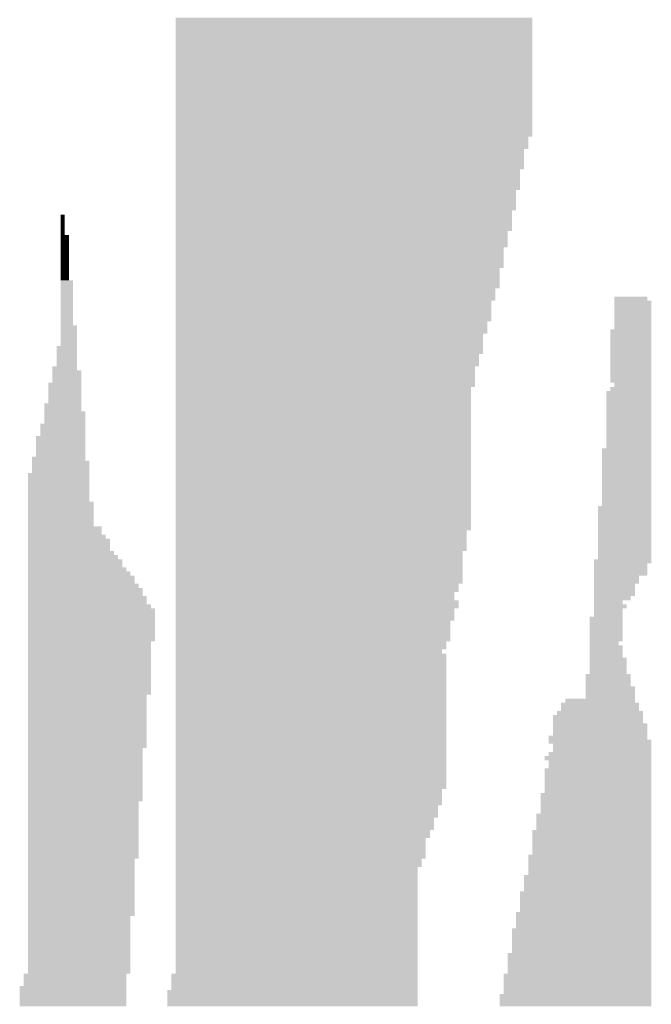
# Model space of a CAD drawing. Extents: x 0 to 579, y 0 to 878.
# Tile 8 of 34: x 107 to 149, y 374 to 439. Entities that reach past the tile are written whole.
import ezdxf

# ---------------------------------------------------------------- set-up
doc = ezdxf.new("R2010")
doc.units = 0
doc.header["$MEASUREMENT"] = 0

msp = doc.modelspace()

# ---------------------------------------------------------------- linework, layer by layer
at = {"color": 7, "linetype": 'Continuous', "lineweight": 0}
for points in [[(117.49, 438.761), (140.934, 438.761), (117.49, 439.03), (140.934, 439.03)], [(117.49, 438.492), (140.934, 438.492), (117.49, 438.761), (140.934, 438.761)], [(117.49, 438.222), (140.934, 438.222), (117.49, 438.492), (140.934, 438.492)], [(117.49, 437.953), (140.934, 437.953), (117.49, 438.222), (140.934, 438.222)], [(117.49, 437.683), (140.934, 437.683), (117.49, 437.953), (140.934, 437.953)], [(117.49, 437.414), (140.934, 437.414), (117.49, 437.683), (140.934, 437.683)], [(117.49, 437.145), (140.934, 437.145), (117.49, 437.414), (140.934, 437.414)], [(117.49, 436.875), (140.934, 436.875), (117.49, 437.145), (140.934, 437.145)], [(117.49, 436.606), (140.934, 436.606), (117.49, 436.875), (140.934, 436.875)], [(117.49, 436.337), (140.934, 436.337), (117.49, 436.606), (140.934, 436.606)], [(117.49, 436.067), (140.934, 436.067), (117.49, 436.337), (140.934, 436.337)], [(117.49, 435.798), (140.934, 435.798), (117.49, 436.067), (140.934, 436.067)], [(117.49, 435.529), (140.934, 435.529), (117.49, 435.798), (140.934, 435.798)], [(117.49, 435.259), (140.934, 435.259), (117.49, 435.529), (140.934, 435.529)], [(117.49, 434.99), (140.934, 434.99), (117.49, 435.259), (140.934, 435.259)], [(117.49, 434.721), (140.934, 434.721), (117.49, 434.99), (140.934, 434.99)], [(117.49, 434.451), (140.934, 434.451), (117.49, 434.721), (140.934, 434.721)], [(117.49, 434.182), (140.934, 434.182), (117.49, 434.451), (140.934, 434.451)], [(117.49, 433.913), (140.934, 433.913), (117.49, 434.182), (140.934, 434.182)], [(117.49, 433.643), (140.934, 433.643), (117.49, 433.913), (140.934, 433.913)], [(117.49, 433.374), (140.934, 433.374), (117.49, 433.643), (140.934, 433.643)], [(117.49, 433.105), (140.934, 433.105), (117.49, 433.374), (140.934, 433.374)], [(117.49, 432.835), (140.934, 432.835), (117.49, 433.105), (140.934, 433.105)], [(117.49, 432.566), (140.934, 432.566), (117.49, 432.835), (140.934, 432.835)], [(117.49, 432.297), (140.934, 432.297), (117.49, 432.566), (140.934, 432.566)], [(117.49, 432.027), (140.934, 432.027), (117.49, 432.297), (140.934, 432.297)], [(117.49, 431.758), (140.934, 431.758), (117.49, 432.027), (140.934, 432.027)], [(117.49, 431.489), (140.934, 431.489), (117.49, 431.758), (140.934, 431.758)], [(117.49, 431.219), (140.934, 431.219), (117.49, 431.489), (140.934, 431.489)], [(117.49, 430.95), (140.665, 430.95), (117.49, 431.219), (140.665, 431.219)], [(117.49, 430.681), (140.665, 430.681), (117.49, 430.95), (140.665, 430.95)], [(117.49, 430.411), (140.665, 430.411), (117.49, 430.681), (140.665, 430.681)], [(117.49, 430.142), (140.395, 430.142), (117.49, 430.411), (140.395, 430.411)], [(117.49, 429.873), (140.395, 429.873), (117.49, 430.142), (140.395, 430.142)], [(117.49, 429.603), (140.395, 429.603), (117.49, 429.873), (140.395, 429.873)], [(117.49, 429.334), (140.395, 429.334), (117.49, 429.603), (140.395, 429.603)], [(117.49, 429.064), (140.395, 429.064), (117.49, 429.334), (140.395, 429.334)], [(117.49, 428.795), (140.126, 428.795), (117.49, 429.064), (140.126, 429.064)], [(117.49, 428.526), (140.126, 428.526), (117.49, 428.795), (140.126, 428.795)], [(117.49, 428.256), (140.126, 428.256), (117.49, 428.526), (140.126, 428.526)], [(117.49, 427.987), (140.126, 427.987), (117.49, 428.256), (140.126, 428.256)], [(117.49, 427.718), (140.126, 427.718), (117.49, 427.987), (140.126, 427.987)], [(117.49, 427.448), (139.856, 427.448), (117.49, 427.718), (139.856, 427.718)], [(117.49, 427.179), (139.856, 427.179), (117.49, 427.448), (139.856, 427.448)], [(117.49, 426.91), (139.856, 426.91), (117.49, 427.179), (139.856, 427.179)], [(117.49, 426.64), (139.856, 426.64), (117.49, 426.91), (139.856, 426.91)], [(117.49, 426.371), (139.856, 426.371), (117.49, 426.64), (139.856, 426.64)], [(109.945, 425.832), (110.214, 425.832), (109.945, 426.102), (110.214, 426.102)], [(117.49, 426.102), (139.587, 426.102), (117.49, 426.371), (139.587, 426.371)], [(117.49, 425.832), (139.587, 425.832), (117.49, 426.102), (139.587, 426.102)], [(109.945, 425.563), (110.214, 425.563), (109.945, 425.832), (110.214, 425.832)], [(109.945, 425.294), (110.214, 425.294), (109.945, 425.563), (110.214, 425.563)], [(117.49, 425.563), (139.587, 425.563), (117.49, 425.832), (139.587, 425.832)], [(117.49, 425.294), (139.587, 425.294), (117.49, 425.563), (139.587, 425.563)], [(109.945, 425.024), (110.214, 425.024), (109.945, 425.294), (110.214, 425.294)], [(109.945, 424.755), (110.214, 424.755), (109.945, 425.024), (110.214, 425.024)], [(109.945, 424.486), (110.484, 424.486), (109.945, 424.755), (110.484, 424.755)], [(117.49, 425.024), (139.587, 425.024), (117.49, 425.294), (139.587, 425.294)], [(117.49, 424.755), (139.318, 424.755), (117.49, 425.024), (139.318, 425.024)], [(117.49, 424.486), (139.318, 424.486), (117.49, 424.755), (139.318, 424.755)], [(109.945, 424.216), (110.484, 424.216), (109.945, 424.486), (110.484, 424.486)], [(109.945, 423.947), (110.484, 423.947), (109.945, 424.216), (110.484, 424.216)], [(117.49, 424.216), (139.318, 424.216), (117.49, 424.486), (139.318, 424.486)], [(117.49, 423.947), (139.318, 423.947), (117.49, 424.216), (139.318, 424.216)], [(109.945, 423.678), (110.484, 423.678), (109.945, 423.947), (110.484, 423.947)], [(109.945, 423.408), (110.484, 423.408), (109.945, 423.678), (110.484, 423.678)], [(109.945, 423.139), (110.484, 423.139), (109.945, 423.408), (110.484, 423.408)], [(117.49, 423.678), (139.048, 423.678), (117.49, 423.947), (139.048, 423.947)], [(117.49, 423.408), (139.048, 423.408), (117.49, 423.678), (139.048, 423.678)], [(117.49, 423.139), (139.048, 423.139), (117.49, 423.408), (139.048, 423.408)], [(109.945, 422.87), (110.484, 422.87), (109.945, 423.139), (110.484, 423.139)], [(109.945, 422.6), (110.484, 422.6), (109.945, 422.87), (110.484, 422.87)], [(117.49, 422.87), (139.048, 422.87), (117.49, 423.139), (139.048, 423.139)], [(117.49, 422.6), (139.048, 422.6), (117.49, 422.87), (139.048, 422.87)], [(109.945, 422.331), (110.484, 422.331), (109.945, 422.6), (110.484, 422.6)], [(109.945, 422.062), (110.484, 422.062), (109.945, 422.331), (110.484, 422.331)], [(117.49, 422.331), (138.779, 422.331), (117.49, 422.6), (138.779, 422.6)], [(117.49, 422.062), (138.779, 422.062), (117.49, 422.331), (138.779, 422.331)], [(109.945, 421.792), (110.484, 421.792), (109.945, 422.062), (110.484, 422.062)], [(109.945, 421.523), (110.753, 421.523), (109.945, 421.792), (110.753, 421.792)], [(109.945, 421.254), (110.753, 421.254), (109.945, 421.523), (110.753, 421.523)], [(117.49, 421.792), (138.779, 421.792), (117.49, 422.062), (138.779, 422.062)], [(117.49, 421.523), (138.779, 421.523), (117.49, 421.792), (138.779, 421.792)], [(117.49, 421.254), (138.779, 421.254), (117.49, 421.523), (138.779, 421.523)], [(109.945, 420.984), (110.753, 420.984), (109.945, 421.254), (110.753, 421.254)], [(109.945, 420.715), (110.753, 420.715), (109.945, 420.984), (110.753, 420.984)], [(117.49, 420.984), (138.509, 420.984), (117.49, 421.254), (138.509, 421.254)], [(117.49, 420.715), (138.509, 420.715), (117.49, 420.984), (138.509, 420.984)], [(109.945, 420.445), (110.753, 420.445), (109.945, 420.715), (110.753, 420.715)], [(109.945, 420.176), (110.753, 420.176), (109.945, 420.445), (110.753, 420.445)], [(109.945, 419.907), (110.753, 419.907), (109.945, 420.176), (110.753, 420.176)], [(117.49, 420.445), (138.509, 420.445), (117.49, 420.715), (138.509, 420.715)], [(117.49, 420.176), (138.24, 420.176), (117.49, 420.445), (138.24, 420.445)], [(117.49, 419.907), (138.24, 419.907), (117.49, 420.176), (138.24, 420.176)], [(146.324, 420.445), (148.48, 420.445), (146.324, 420.715), (148.48, 420.715)], [(146.324, 420.176), (148.749, 420.176), (146.324, 420.445), (148.749, 420.445)], [(146.324, 419.907), (148.749, 419.907), (146.324, 420.176), (148.749, 420.176)], [(109.945, 419.637), (110.753, 419.637), (109.945, 419.907), (110.753, 419.907)], [(109.945, 419.368), (110.753, 419.368), (109.945, 419.637), (110.753, 419.637)], [(117.49, 419.637), (138.24, 419.637), (117.49, 419.907), (138.24, 419.907)], [(117.49, 419.368), (138.24, 419.368), (117.49, 419.637), (138.24, 419.637)], [(146.324, 419.637), (148.749, 419.637), (146.324, 419.907), (148.749, 419.907)], [(146.324, 419.368), (148.749, 419.368), (146.324, 419.637), (148.749, 419.637)], [(109.945, 419.099), (110.753, 419.099), (109.945, 419.368), (110.753, 419.368)], [(109.945, 418.829), (110.753, 418.829), (109.945, 419.099), (110.753, 419.099)], [(117.49, 419.099), (138.24, 419.099), (117.49, 419.368), (138.24, 419.368)], [(117.49, 418.829), (137.97, 418.829), (117.49, 419.099), (137.97, 419.099)], [(146.324, 419.099), (148.749, 419.099), (146.324, 419.368), (148.749, 419.368)], [(146.324, 418.829), (148.749, 418.829), (146.324, 419.099), (148.749, 419.099)], [(109.945, 418.56), (111.023, 418.56), (109.945, 418.829), (111.023, 418.829)], [(109.945, 418.291), (111.023, 418.291), (109.945, 418.56), (111.023, 418.56)], [(109.945, 418.021), (111.023, 418.021), (109.945, 418.291), (111.023, 418.291)], [(117.49, 418.56), (137.97, 418.56), (117.49, 418.829), (137.97, 418.829)], [(117.49, 418.291), (137.97, 418.291), (117.49, 418.56), (137.97, 418.56)], [(117.49, 418.021), (137.701, 418.021), (117.49, 418.291), (137.701, 418.291)], [(146.054, 418.291), (148.749, 418.291), (146.054, 418.56), (148.749, 418.56)], [(146.054, 418.021), (148.749, 418.021), (146.054, 418.291), (148.749, 418.291)], [(146.324, 418.56), (148.749, 418.56), (146.324, 418.829), (148.749, 418.829)], [(109.945, 417.752), (111.023, 417.752), (109.945, 418.021), (111.023, 418.021)], [(109.945, 417.483), (111.023, 417.483), (109.945, 417.752), (111.023, 417.752)], [(117.49, 417.752), (137.701, 417.752), (117.49, 418.021), (137.701, 418.021)], [(117.49, 417.483), (137.701, 417.483), (117.49, 417.752), (137.701, 417.752)], [(146.054, 417.752), (148.749, 417.752), (146.054, 418.021), (148.749, 418.021)], [(146.054, 417.483), (148.749, 417.483), (146.054, 417.752), (148.749, 417.752)], [(109.675, 417.213), (111.023, 417.213), (109.675, 417.483), (111.023, 417.483)], [(109.675, 416.944), (111.023, 416.944), (109.675, 417.213), (111.023, 417.213)], [(109.675, 416.675), (111.023, 416.675), (109.675, 416.944), (111.023, 416.944)], [(117.49, 417.213), (137.701, 417.213), (117.49, 417.483), (137.701, 417.483)], [(117.49, 416.944), (137.701, 416.944), (117.49, 417.213), (137.701, 417.213)], [(117.49, 416.675), (137.431, 416.675), (117.49, 416.944), (137.431, 416.944)], [(146.054, 417.213), (148.749, 417.213), (146.054, 417.483), (148.749, 417.483)], [(146.054, 416.944), (148.749, 416.944), (146.054, 417.213), (148.749, 417.213)], [(146.054, 416.675), (148.749, 416.675), (146.054, 416.944), (148.749, 416.944)], [(109.675, 416.405), (111.023, 416.405), (109.675, 416.675), (111.023, 416.675)], [(109.675, 416.136), (111.023, 416.136), (109.675, 416.405), (111.023, 416.405)], [(117.49, 416.405), (137.431, 416.405), (117.49, 416.675), (137.431, 416.675)], [(117.49, 416.136), (137.431, 416.136), (117.49, 416.405), (137.431, 416.405)], [(146.054, 416.405), (148.749, 416.405), (146.054, 416.675), (148.749, 416.675)], [(146.054, 416.136), (148.749, 416.136), (146.054, 416.405), (148.749, 416.405)], [(109.406, 415.867), (111.023, 415.867), (109.406, 416.136), (111.023, 416.136)], [(109.406, 415.597), (111.292, 415.597), (109.406, 415.867), (111.292, 415.867)], [(117.49, 415.867), (137.162, 415.867), (117.49, 416.136), (137.162, 416.136)], [(117.49, 415.597), (137.162, 415.597), (117.49, 415.867), (137.162, 415.867)], [(146.054, 415.867), (148.749, 415.867), (146.054, 416.136), (148.749, 416.136)], [(146.054, 415.597), (148.749, 415.597), (146.054, 415.867), (148.749, 415.867)], [(109.137, 414.789), (111.292, 414.789), (109.137, 415.059), (111.292, 415.059)], [(109.406, 415.328), (111.292, 415.328), (109.406, 415.597), (111.292, 415.597)], [(109.406, 415.059), (111.292, 415.059), (109.406, 415.328), (111.292, 415.328)], [(117.49, 415.328), (137.162, 415.328), (117.49, 415.597), (137.162, 415.597)], [(117.49, 415.059), (137.162, 415.059), (117.49, 415.328), (137.162, 415.328)], [(117.49, 414.789), (137.162, 414.789), (117.49, 415.059), (137.162, 415.059)], [(146.054, 415.328), (148.749, 415.328), (146.054, 415.597), (148.749, 415.597)], [(146.054, 415.059), (148.749, 415.059), (146.054, 415.328), (148.749, 415.328)], [(146.324, 414.789), (148.749, 414.789), (146.324, 415.059), (148.749, 415.059)], [(109.137, 414.52), (111.292, 414.52), (109.137, 414.789), (111.292, 414.789)], [(109.137, 414.251), (111.292, 414.251), (109.137, 414.52), (111.292, 414.52)], [(117.49, 414.52), (136.892, 414.52), (117.49, 414.789), (136.892, 414.789)], [(117.49, 414.251), (136.892, 414.251), (117.49, 414.52), (136.892, 414.52)], [(145.785, 414.251), (148.749, 414.251), (145.785, 414.52), (148.749, 414.52)], [(146.054, 414.52), (148.749, 414.52), (146.054, 414.789), (148.749, 414.789)], [(108.867, 413.443), (111.292, 413.443), (108.867, 413.712), (111.292, 413.712)], [(109.137, 413.981), (111.292, 413.981), (109.137, 414.251), (111.292, 414.251)], [(109.137, 413.712), (111.292, 413.712), (109.137, 413.981), (111.292, 413.981)], [(117.49, 413.981), (136.892, 413.981), (117.49, 414.251), (136.892, 414.251)], [(117.49, 413.712), (136.892, 413.712), (117.49, 413.981), (136.892, 413.981)], [(117.49, 413.443), (136.892, 413.443), (117.49, 413.712), (136.892, 413.712)], [(145.785, 413.981), (148.749, 413.981), (145.785, 414.251), (148.749, 414.251)], [(145.785, 413.712), (148.749, 413.712), (145.785, 413.981), (148.749, 413.981)], [(145.785, 413.443), (148.749, 413.443), (145.785, 413.712), (148.749, 413.712)], [(108.867, 413.173), (111.292, 413.173), (108.867, 413.443), (111.292, 413.443)], [(108.867, 412.904), (111.562, 412.904), (108.867, 413.173), (111.562, 413.173)], [(117.49, 413.173), (136.892, 413.173), (117.49, 413.443), (136.892, 413.443)], [(117.49, 412.904), (136.892, 412.904), (117.49, 413.173), (136.892, 413.173)], [(145.785, 413.173), (148.749, 413.173), (145.785, 413.443), (148.749, 413.443)], [(145.785, 412.904), (148.749, 412.904), (145.785, 413.173), (148.749, 413.173)], [(108.867, 412.635), (111.562, 412.635), (108.867, 412.904), (111.562, 412.904)], [(108.867, 412.365), (111.562, 412.365), (108.867, 412.635), (111.562, 412.635)], [(117.49, 412.635), (136.892, 412.635), (117.49, 412.904), (136.892, 412.904)], [(117.49, 412.365), (136.892, 412.365), (117.49, 412.635), (136.892, 412.635)], [(145.785, 412.635), (148.749, 412.635), (145.785, 412.904), (148.749, 412.904)], [(145.785, 412.365), (148.749, 412.365), (145.785, 412.635), (148.749, 412.635)], [(108.598, 412.096), (111.562, 412.096), (108.598, 412.365), (111.562, 412.365)], [(108.598, 411.826), (111.562, 411.826), (108.598, 412.096), (111.562, 412.096)], [(108.598, 411.557), (111.562, 411.557), (108.598, 411.826), (111.562, 411.826)], [(117.49, 412.096), (136.892, 412.096), (117.49, 412.365), (136.892, 412.365)], [(117.49, 411.826), (136.892, 411.826), (117.49, 412.096), (136.892, 412.096)], [(117.49, 411.557), (136.892, 411.557), (117.49, 411.826), (136.892, 411.826)], [(145.785, 412.096), (148.749, 412.096), (145.785, 412.365), (148.749, 412.365)], [(145.785, 411.826), (148.749, 411.826), (145.785, 412.096), (148.749, 412.096)], [(145.785, 411.557), (148.749, 411.557), (145.785, 411.826), (148.749, 411.826)], [(108.328, 411.288), (111.562, 411.288), (108.328, 411.557), (111.562, 411.557)], [(108.328, 411.018), (111.562, 411.018), (108.328, 411.288), (111.562, 411.288)], [(117.49, 411.288), (136.892, 411.288), (117.49, 411.557), (136.892, 411.557)], [(117.49, 411.018), (136.892, 411.018), (117.49, 411.288), (136.892, 411.288)], [(145.785, 411.288), (148.749, 411.288), (145.785, 411.557), (148.749, 411.557)], [(145.785, 411.018), (148.749, 411.018), (145.785, 411.288), (148.749, 411.288)], [(108.328, 410.749), (111.562, 410.749), (108.328, 411.018), (111.562, 411.018)], [(108.328, 410.48), (111.562, 410.48), (108.328, 410.749), (111.562, 410.749)], [(108.328, 410.21), (111.562, 410.21), (108.328, 410.48), (111.562, 410.48)], [(117.49, 410.749), (136.892, 410.749), (117.49, 411.018), (136.892, 411.018)], [(117.49, 410.48), (136.892, 410.48), (117.49, 410.749), (136.892, 410.749)], [(117.49, 410.21), (136.892, 410.21), (117.49, 410.48), (136.892, 410.48)], [(145.515, 410.48), (148.749, 410.48), (145.515, 410.749), (148.749, 410.749)], [(145.515, 410.21), (148.749, 410.21), (145.515, 410.48), (148.749, 410.48)], [(145.785, 410.749), (148.749, 410.749), (145.785, 411.018), (148.749, 411.018)], [(108.059, 409.941), (111.562, 409.941), (108.059, 410.21), (111.562, 410.21)], [(108.059, 409.672), (111.831, 409.672), (108.059, 409.941), (111.831, 409.941)], [(117.49, 409.941), (136.892, 409.941), (117.49, 410.21), (136.892, 410.21)], [(117.49, 409.672), (136.892, 409.672), (117.49, 409.941), (136.892, 409.941)], [(145.515, 409.941), (148.749, 409.941), (145.515, 410.21), (148.749, 410.21)], [(145.515, 409.672), (148.749, 409.672), (145.515, 409.941), (148.749, 409.941)], [(108.059, 409.402), (111.831, 409.402), (108.059, 409.672), (111.831, 409.672)], [(108.059, 409.133), (111.831, 409.133), (108.059, 409.402), (111.831, 409.402)], [(117.49, 409.402), (136.892, 409.402), (117.49, 409.672), (136.892, 409.672)], [(117.49, 409.133), (136.892, 409.133), (117.49, 409.402), (136.892, 409.402)], [(145.515, 409.402), (148.749, 409.402), (145.515, 409.672), (148.749, 409.672)], [(145.515, 409.133), (148.749, 409.133), (145.515, 409.402), (148.749, 409.402)], [(107.789, 408.864), (111.831, 408.864), (107.789, 409.133), (111.831, 409.133)], [(107.789, 408.594), (111.831, 408.594), (107.789, 408.864), (111.831, 408.864)], [(107.789, 408.325), (111.831, 408.325), (107.789, 408.594), (111.831, 408.594)], [(117.49, 408.864), (136.892, 408.864), (117.49, 409.133), (136.892, 409.133)], [(117.49, 408.594), (136.892, 408.594), (117.49, 408.864), (136.892, 408.864)], [(117.49, 408.325), (136.892, 408.325), (117.49, 408.594), (136.892, 408.594)], [(145.515, 408.864), (148.749, 408.864), (145.515, 409.133), (148.749, 409.133)], [(145.515, 408.594), (148.749, 408.594), (145.515, 408.864), (148.749, 408.864)], [(145.515, 408.325), (148.749, 408.325), (145.515, 408.594), (148.749, 408.594)], [(107.789, 408.056), (111.831, 408.056), (107.789, 408.325), (111.831, 408.325)], [(107.789, 407.786), (111.831, 407.786), (107.789, 408.056), (111.831, 408.056)], [(117.49, 408.056), (136.892, 408.056), (117.49, 408.325), (136.892, 408.325)], [(117.49, 407.786), (136.892, 407.786), (117.49, 408.056), (136.892, 408.056)], [(145.515, 408.056), (148.749, 408.056), (145.515, 408.325), (148.749, 408.325)], [(145.515, 407.786), (148.749, 407.786), (145.515, 408.056), (148.749, 408.056)], [(107.789, 407.517), (111.831, 407.517), (107.789, 407.786), (111.831, 407.786)], [(107.789, 407.248), (111.831, 407.248), (107.789, 407.517), (111.831, 407.517)], [(107.789, 406.978), (112.101, 406.978), (107.789, 407.248), (112.101, 407.248)], [(117.49, 407.517), (136.892, 407.517), (117.49, 407.786), (136.892, 407.786)], [(117.49, 407.248), (136.892, 407.248), (117.49, 407.517), (136.892, 407.517)], [(117.49, 406.978), (136.892, 406.978), (117.49, 407.248), (136.892, 407.248)], [(145.515, 407.517), (148.749, 407.517), (145.515, 407.786), (148.749, 407.786)], [(145.515, 407.248), (148.749, 407.248), (145.515, 407.517), (148.749, 407.517)], [(145.515, 406.978), (148.749, 406.978), (145.515, 407.248), (148.749, 407.248)], [(107.789, 406.709), (112.101, 406.709), (107.789, 406.978), (112.101, 406.978)], [(107.789, 406.44), (112.101, 406.44), (107.789, 406.709), (112.101, 406.709)], [(117.49, 406.709), (136.892, 406.709), (117.49, 406.978), (136.892, 406.978)], [(117.49, 406.44), (136.892, 406.44), (117.49, 406.709), (136.892, 406.709)], [(145.246, 406.709), (148.749, 406.709), (145.246, 406.978), (148.749, 406.978)], [(145.246, 406.44), (148.749, 406.44), (145.246, 406.709), (148.749, 406.709)], [(107.789, 406.17), (112.101, 406.17), (107.789, 406.44), (112.101, 406.44)], [(107.789, 405.901), (112.101, 405.901), (107.789, 406.17), (112.101, 406.17)], [(117.49, 406.17), (136.892, 406.17), (117.49, 406.44), (136.892, 406.44)], [(117.49, 405.901), (136.892, 405.901), (117.49, 406.17), (136.892, 406.17)], [(145.246, 406.17), (148.749, 406.17), (145.246, 406.44), (148.749, 406.44)], [(145.246, 405.901), (148.749, 405.901), (145.246, 406.17), (148.749, 406.17)], [(107.789, 405.632), (112.101, 405.632), (107.789, 405.901), (112.101, 405.901)], [(107.789, 405.362), (112.64, 405.362), (107.789, 405.632), (112.64, 405.632)], [(107.789, 405.093), (112.64, 405.093), (107.789, 405.362), (112.64, 405.362)], [(117.49, 405.632), (136.892, 405.632), (117.49, 405.901), (136.892, 405.901)], [(117.49, 405.362), (136.892, 405.362), (117.49, 405.632), (136.892, 405.632)], [(117.49, 405.093), (136.623, 405.093), (117.49, 405.362), (136.623, 405.362)], [(145.246, 405.632), (148.749, 405.632), (145.246, 405.901), (148.749, 405.901)], [(145.246, 405.362), (148.749, 405.362), (145.246, 405.632), (148.749, 405.632)], [(145.246, 405.093), (148.749, 405.093), (145.246, 405.362), (148.749, 405.362)], [(107.789, 404.824), (112.909, 404.824), (107.789, 405.093), (112.909, 405.093)], [(107.789, 404.554), (113.179, 404.554), (107.789, 404.824), (113.179, 404.824)], [(117.49, 404.824), (136.623, 404.824), (117.49, 405.093), (136.623, 405.093)], [(117.49, 404.554), (136.623, 404.554), (117.49, 404.824), (136.623, 404.824)], [(145.246, 404.824), (148.749, 404.824), (145.246, 405.093), (148.749, 405.093)], [(145.246, 404.554), (148.749, 404.554), (145.246, 404.824), (148.749, 404.824)], [(107.789, 404.285), (113.179, 404.285), (107.789, 404.554), (113.179, 404.554)], [(107.789, 404.016), (113.179, 404.016), (107.789, 404.285), (113.179, 404.285)], [(107.789, 403.746), (113.448, 403.746), (107.789, 404.016), (113.448, 404.016)], [(117.49, 404.285), (136.623, 404.285), (117.49, 404.554), (136.623, 404.554)], [(117.49, 404.016), (136.623, 404.016), (117.49, 404.285), (136.623, 404.285)], [(117.49, 403.746), (136.353, 403.746), (117.49, 404.016), (136.353, 404.016)], [(145.246, 404.285), (148.749, 404.285), (145.246, 404.554), (148.749, 404.554)], [(145.246, 404.016), (148.749, 404.016), (145.246, 404.285), (148.749, 404.285)], [(145.246, 403.746), (148.749, 403.746), (145.246, 404.016), (148.749, 404.016)], [(107.789, 403.477), (113.718, 403.477), (107.789, 403.746), (113.718, 403.746)], [(107.789, 403.207), (113.987, 403.207), (107.789, 403.477), (113.987, 403.477)], [(117.49, 403.477), (136.353, 403.477), (117.49, 403.746), (136.353, 403.746)], [(117.49, 403.207), (136.353, 403.207), (117.49, 403.477), (136.353, 403.477)], [(144.976, 403.207), (148.749, 403.207), (144.976, 403.477), (148.749, 403.477)], [(145.246, 403.477), (148.749, 403.477), (145.246, 403.746), (148.749, 403.746)], [(107.789, 402.938), (113.987, 402.938), (107.789, 403.207), (113.987, 403.207)], [(107.789, 402.669), (114.257, 402.669), (107.789, 402.938), (114.257, 402.938)], [(117.49, 402.938), (136.353, 402.938), (117.49, 403.207), (136.353, 403.207)], [(117.49, 402.669), (136.353, 402.669), (117.49, 402.938), (136.353, 402.938)], [(144.976, 402.938), (148.48, 402.938), (144.976, 403.207), (148.48, 403.207)], [(144.976, 402.669), (148.48, 402.669), (144.976, 402.938), (148.48, 402.938)], [(107.789, 402.399), (114.526, 402.399), (107.789, 402.669), (114.526, 402.669)], [(107.789, 402.13), (114.795, 402.13), (107.789, 402.399), (114.795, 402.399)], [(107.789, 401.861), (114.795, 401.861), (107.789, 402.13), (114.795, 402.13)], [(117.49, 402.399), (136.353, 402.399), (117.49, 402.669), (136.353, 402.669)], [(117.49, 402.13), (136.353, 402.13), (117.49, 402.399), (136.353, 402.399)], [(117.49, 401.861), (136.353, 401.861), (117.49, 402.13), (136.353, 402.13)], [(144.976, 402.399), (148.48, 402.399), (144.976, 402.669), (148.48, 402.669)], [(144.976, 402.13), (147.941, 402.13), (144.976, 402.399), (147.941, 402.399)], [(144.976, 401.861), (147.941, 401.861), (144.976, 402.13), (147.941, 402.13)], [(107.789, 401.591), (115.065, 401.591), (107.789, 401.861), (115.065, 401.861)], [(107.789, 401.322), (115.334, 401.322), (107.789, 401.591), (115.334, 401.591)], [(117.49, 401.591), (136.084, 401.591), (117.49, 401.861), (136.084, 401.861)], [(117.49, 401.322), (136.084, 401.322), (117.49, 401.591), (136.084, 401.591)], [(144.976, 401.591), (147.671, 401.591), (144.976, 401.861), (147.671, 401.861)], [(144.976, 401.322), (147.671, 401.322), (144.976, 401.591), (147.671, 401.591)], [(107.789, 401.053), (115.334, 401.053), (107.789, 401.322), (115.334, 401.322)], [(107.789, 400.783), (115.604, 400.783), (107.789, 401.053), (115.604, 401.053)], [(107.789, 400.514), (115.604, 400.514), (107.789, 400.783), (115.604, 400.783)], [(117.49, 401.053), (135.814, 401.053), (117.49, 401.322), (135.814, 401.322)], [(117.49, 400.783), (135.814, 400.783), (117.49, 401.053), (135.814, 401.053)], [(117.49, 400.514), (136.084, 400.514), (117.49, 400.783), (136.084, 400.783)], [(144.976, 401.053), (147.671, 401.053), (144.976, 401.322), (147.671, 401.322)], [(144.976, 400.783), (147.402, 400.783), (144.976, 401.053), (147.402, 401.053)], [(144.976, 400.514), (146.863, 400.514), (144.976, 400.783), (146.863, 400.783)], [(107.789, 400.245), (115.873, 400.245), (107.789, 400.514), (115.873, 400.514)], [(107.789, 399.975), (116.143, 399.975), (107.789, 400.245), (116.143, 400.245)], [(117.49, 400.245), (136.084, 400.245), (117.49, 400.514), (136.084, 400.514)], [(117.49, 399.975), (135.814, 399.975), (117.49, 400.245), (135.814, 400.245)], [(144.976, 400.245), (147.132, 400.245), (144.976, 400.514), (147.132, 400.514)], [(144.976, 399.975), (146.863, 399.975), (144.976, 400.245), (146.863, 400.245)], [(107.789, 399.706), (116.143, 399.706), (107.789, 399.975), (116.143, 399.975)], [(107.789, 399.437), (116.143, 399.437), (107.789, 399.706), (116.143, 399.706)], [(117.49, 399.706), (135.814, 399.706), (117.49, 399.975), (135.814, 399.975)], [(117.49, 399.437), (135.814, 399.437), (117.49, 399.706), (135.814, 399.706)], [(144.707, 399.437), (146.863, 399.437), (144.707, 399.706), (146.863, 399.706)], [(144.976, 399.706), (146.863, 399.706), (144.976, 399.975), (146.863, 399.975)], [(107.789, 399.167), (116.143, 399.167), (107.789, 399.437), (116.143, 399.437)], [(107.789, 398.898), (116.143, 398.898), (107.789, 399.167), (116.143, 399.167)], [(107.789, 398.629), (116.143, 398.629), (107.789, 398.898), (116.143, 398.898)], [(117.49, 399.167), (135.545, 399.167), (117.49, 399.437), (135.545, 399.437)], [(117.49, 398.898), (135.545, 398.898), (117.49, 399.167), (135.545, 399.167)], [(117.49, 398.629), (135.545, 398.629), (117.49, 398.898), (135.545, 398.898)], [(144.707, 399.167), (146.863, 399.167), (144.707, 399.437), (146.863, 399.437)], [(144.707, 398.898), (146.863, 398.898), (144.707, 399.167), (146.863, 399.167)], [(144.707, 398.629), (146.863, 398.629), (144.707, 398.898), (146.863, 398.898)], [(107.789, 398.359), (116.143, 398.359), (107.789, 398.629), (116.143, 398.629)], [(107.789, 398.09), (116.143, 398.09), (107.789, 398.359), (116.143, 398.359)], [(117.49, 398.359), (135.545, 398.359), (117.49, 398.629), (135.545, 398.629)], [(117.49, 398.09), (135.545, 398.09), (117.49, 398.359), (135.545, 398.359)], [(144.707, 398.359), (146.863, 398.359), (144.707, 398.629), (146.863, 398.629)], [(144.707, 398.09), (146.863, 398.09), (144.707, 398.359), (146.863, 398.359)], [(107.789, 397.821), (115.873, 397.821), (107.789, 398.09), (115.873, 398.09)], [(107.789, 397.551), (115.873, 397.551), (107.789, 397.821), (115.873, 397.821)], [(107.789, 397.282), (115.873, 397.282), (107.789, 397.551), (115.873, 397.551)], [(117.49, 397.821), (135.275, 397.821), (117.49, 398.09), (135.275, 398.09)], [(117.49, 397.551), (135.275, 397.551), (117.49, 397.821), (135.275, 397.821)], [(117.49, 397.282), (135.006, 397.282), (117.49, 397.551), (135.006, 397.551)], [(144.707, 397.821), (146.593, 397.821), (144.707, 398.09), (146.593, 398.09)], [(144.707, 397.551), (146.863, 397.551), (144.707, 397.821), (146.863, 397.821)], [(144.707, 397.282), (146.863, 397.282), (144.707, 397.551), (146.863, 397.551)], [(107.789, 397.013), (115.873, 397.013), (107.789, 397.282), (115.873, 397.282)], [(107.789, 396.743), (115.873, 396.743), (107.789, 397.013), (115.873, 397.013)], [(117.49, 397.013), (135.275, 397.013), (117.49, 397.282), (135.275, 397.282)], [(117.49, 396.743), (135.275, 396.743), (117.49, 397.013), (135.275, 397.013)], [(144.707, 397.013), (146.863, 397.013), (144.707, 397.282), (146.863, 397.282)], [(144.707, 396.743), (147.132, 396.743), (144.707, 397.013), (147.132, 397.013)], [(107.789, 396.474), (115.873, 396.474), (107.789, 396.743), (115.873, 396.743)], [(107.789, 396.205), (115.873, 396.205), (107.789, 396.474), (115.873, 396.474)], [(117.49, 396.474), (135.275, 396.474), (117.49, 396.743), (135.275, 396.743)], [(117.49, 396.205), (135.275, 396.205), (117.49, 396.474), (135.275, 396.474)], [(144.707, 396.474), (147.132, 396.474), (144.707, 396.743), (147.132, 396.743)], [(144.707, 396.205), (147.132, 396.205), (144.707, 396.474), (147.132, 396.474)], [(107.789, 395.935), (115.873, 395.935), (107.789, 396.205), (115.873, 396.205)], [(107.789, 395.666), (115.873, 395.666), (107.789, 395.935), (115.873, 395.935)], [(107.789, 395.397), (115.873, 395.397), (107.789, 395.666), (115.873, 395.666)], [(117.49, 395.935), (135.275, 395.935), (117.49, 396.205), (135.275, 396.205)], [(117.49, 395.666), (135.275, 395.666), (117.49, 395.935), (135.275, 395.935)], [(117.49, 395.397), (135.275, 395.397), (117.49, 395.666), (135.275, 395.666)], [(144.438, 395.666), (147.402, 395.666), (144.438, 395.935), (147.402, 395.935)], [(144.438, 395.397), (147.402, 395.397), (144.438, 395.666), (147.402, 395.666)], [(144.707, 395.935), (147.132, 395.935), (144.707, 396.205), (147.132, 396.205)], [(107.789, 395.127), (115.873, 395.127), (107.789, 395.397), (115.873, 395.397)], [(107.789, 394.858), (115.873, 394.858), (107.789, 395.127), (115.873, 395.127)], [(117.49, 395.127), (135.275, 395.127), (117.49, 395.397), (135.275, 395.397)], [(117.49, 394.858), (135.275, 394.858), (117.49, 395.127), (135.275, 395.127)], [(144.438, 395.127), (147.402, 395.127), (144.438, 395.397), (147.402, 395.397)], [(144.438, 394.858), (147.671, 394.858), (144.438, 395.127), (147.671, 395.127)], [(107.789, 394.588), (115.873, 394.588), (107.789, 394.858), (115.873, 394.858)], [(107.789, 394.319), (115.604, 394.319), (107.789, 394.588), (115.604, 394.588)], [(107.789, 394.05), (115.604, 394.05), (107.789, 394.319), (115.604, 394.319)], [(117.49, 394.588), (135.275, 394.588), (117.49, 394.858), (135.275, 394.858)], [(117.49, 394.319), (135.275, 394.319), (117.49, 394.588), (135.275, 394.588)], [(117.49, 394.05), (135.275, 394.05), (117.49, 394.319), (135.275, 394.319)], [(143.09, 394.05), (147.671, 394.05), (143.09, 394.319), (147.671, 394.319)], [(144.438, 394.588), (147.671, 394.588), (144.438, 394.858), (147.671, 394.858)], [(144.438, 394.319), (147.671, 394.319), (144.438, 394.588), (147.671, 394.588)], [(107.789, 393.78), (115.604, 393.78), (107.789, 394.05), (115.604, 394.05)], [(107.789, 393.511), (115.604, 393.511), (107.789, 393.78), (115.604, 393.78)], [(117.49, 393.78), (135.275, 393.78), (117.49, 394.05), (135.275, 394.05)], [(117.49, 393.511), (135.275, 393.511), (117.49, 393.78), (135.275, 393.78)], [(142.821, 393.78), (147.941, 393.78), (142.821, 394.05), (147.941, 394.05)], [(142.821, 393.511), (147.941, 393.511), (142.821, 393.78), (147.941, 393.78)], [(107.789, 393.242), (115.604, 393.242), (107.789, 393.511), (115.604, 393.511)], [(107.789, 392.972), (115.604, 392.972), (107.789, 393.242), (115.604, 393.242)], [(117.49, 393.242), (135.275, 393.242), (117.49, 393.511), (135.275, 393.511)], [(117.49, 392.972), (135.275, 392.972), (117.49, 393.242), (135.275, 393.242)], [(142.282, 392.972), (148.21, 392.972), (142.282, 393.242), (148.21, 393.242)], [(142.551, 393.242), (148.21, 393.242), (142.551, 393.511), (148.21, 393.511)], [(107.789, 392.703), (115.604, 392.703), (107.789, 392.972), (115.604, 392.972)], [(107.789, 392.434), (115.604, 392.434), (107.789, 392.703), (115.604, 392.703)], [(107.789, 392.164), (115.604, 392.164), (107.789, 392.434), (115.604, 392.434)], [(117.49, 392.703), (135.275, 392.703), (117.49, 392.972), (135.275, 392.972)], [(117.49, 392.434), (135.275, 392.434), (117.49, 392.703), (135.275, 392.703)], [(117.49, 392.164), (135.275, 392.164), (117.49, 392.434), (135.275, 392.434)], [(142.282, 392.703), (148.21, 392.703), (142.282, 392.972), (148.21, 392.972)], [(142.282, 392.434), (148.48, 392.434), (142.282, 392.703), (148.48, 392.703)], [(142.282, 392.164), (148.48, 392.164), (142.282, 392.434), (148.48, 392.434)], [(107.789, 391.895), (115.604, 391.895), (107.789, 392.164), (115.604, 392.164)], [(107.789, 391.626), (115.604, 391.626), (107.789, 391.895), (115.604, 391.895)], [(117.49, 391.895), (135.275, 391.895), (117.49, 392.164), (135.275, 392.164)], [(117.49, 391.626), (135.275, 391.626), (117.49, 391.895), (135.275, 391.895)], [(142.012, 391.626), (148.48, 391.626), (142.012, 391.895), (148.48, 391.895)], [(142.282, 391.895), (148.48, 391.895), (142.282, 392.164), (148.48, 392.164)], [(107.789, 391.356), (115.604, 391.356), (107.789, 391.626), (115.604, 391.626)], [(107.789, 391.087), (115.604, 391.087), (107.789, 391.356), (115.604, 391.356)], [(107.789, 390.818), (115.334, 390.818), (107.789, 391.087), (115.334, 391.087)], [(117.49, 391.356), (135.275, 391.356), (117.49, 391.626), (135.275, 391.626)], [(117.49, 391.087), (135.275, 391.087), (117.49, 391.356), (135.275, 391.356)], [(117.49, 390.818), (135.275, 390.818), (117.49, 391.087), (135.275, 391.087)], [(142.012, 391.356), (148.749, 391.356), (142.012, 391.626), (148.749, 391.626)], [(142.282, 391.087), (148.749, 391.087), (142.282, 391.356), (148.749, 391.356)], [(142.282, 390.818), (148.749, 390.818), (142.282, 391.087), (148.749, 391.087)], [(107.789, 390.548), (115.334, 390.548), (107.789, 390.818), (115.334, 390.818)], [(107.789, 390.279), (115.334, 390.279), (107.789, 390.548), (115.334, 390.548)], [(117.49, 390.548), (135.275, 390.548), (117.49, 390.818), (135.275, 390.818)], [(117.49, 390.279), (135.275, 390.279), (117.49, 390.548), (135.275, 390.548)], [(141.743, 390.279), (148.749, 390.279), (141.743, 390.548), (148.749, 390.548)], [(142.012, 390.548), (148.749, 390.548), (142.012, 390.818), (148.749, 390.818)], [(107.789, 390.01), (115.334, 390.01), (107.789, 390.279), (115.334, 390.279)], [(107.789, 389.74), (115.334, 389.74), (107.789, 390.01), (115.334, 390.01)], [(117.49, 390.01), (135.275, 390.01), (117.49, 390.279), (135.275, 390.279)], [(117.49, 389.74), (135.275, 389.74), (117.49, 390.01), (135.275, 390.01)], [(142.012, 390.01), (148.749, 390.01), (142.012, 390.279), (148.749, 390.279)], [(142.012, 389.74), (148.749, 389.74), (142.012, 390.01), (148.749, 390.01)], [(107.789, 389.471), (115.334, 389.471), (107.789, 389.74), (115.334, 389.74)], [(107.789, 389.202), (115.334, 389.202), (107.789, 389.471), (115.334, 389.471)], [(107.789, 388.932), (115.334, 388.932), (107.789, 389.202), (115.334, 389.202)], [(117.49, 389.471), (135.275, 389.471), (117.49, 389.74), (135.275, 389.74)], [(117.49, 389.202), (135.275, 389.202), (117.49, 389.471), (135.275, 389.471)], [(117.49, 388.932), (135.275, 388.932), (117.49, 389.202), (135.275, 389.202)], [(141.743, 389.471), (148.749, 389.471), (141.743, 389.74), (148.749, 389.74)], [(141.743, 389.202), (148.749, 389.202), (141.743, 389.471), (148.749, 389.471)], [(141.743, 388.932), (148.749, 388.932), (141.743, 389.202), (148.749, 389.202)], [(107.789, 388.663), (115.334, 388.663), (107.789, 388.932), (115.334, 388.932)], [(107.789, 388.394), (115.334, 388.394), (107.789, 388.663), (115.334, 388.663)], [(117.49, 388.663), (135.275, 388.663), (117.49, 388.932), (135.275, 388.932)], [(117.49, 388.394), (135.275, 388.394), (117.49, 388.663), (135.275, 388.663)], [(141.743, 388.663), (148.749, 388.663), (141.743, 388.932), (148.749, 388.932)], [(141.743, 388.394), (148.749, 388.394), (141.743, 388.663), (148.749, 388.663)], [(107.789, 388.124), (115.334, 388.124), (107.789, 388.394), (115.334, 388.394)], [(107.789, 387.855), (115.334, 387.855), (107.789, 388.124), (115.334, 388.124)], [(107.789, 387.586), (115.334, 387.586), (107.789, 387.855), (115.334, 387.855)], [(117.49, 388.124), (135.006, 388.124), (117.49, 388.394), (135.006, 388.394)], [(117.49, 387.855), (135.006, 387.855), (117.49, 388.124), (135.006, 388.124)], [(117.49, 387.586), (135.006, 387.586), (117.49, 387.855), (135.006, 387.855)], [(141.473, 387.855), (148.749, 387.855), (141.473, 388.124), (148.749, 388.124)], [(141.473, 387.586), (148.749, 387.586), (141.473, 387.855), (148.749, 387.855)], [(141.743, 388.124), (148.749, 388.124), (141.743, 388.394), (148.749, 388.394)], [(107.789, 387.316), (115.065, 387.316), (107.789, 387.586), (115.065, 387.586)], [(107.789, 387.047), (115.065, 387.047), (107.789, 387.316), (115.065, 387.316)], [(117.49, 387.316), (135.006, 387.316), (117.49, 387.586), (135.006, 387.586)], [(117.49, 387.047), (134.736, 387.047), (117.49, 387.316), (134.736, 387.316)], [(141.473, 387.316), (148.749, 387.316), (141.473, 387.586), (148.749, 387.586)], [(141.473, 387.047), (148.749, 387.047), (141.473, 387.316), (148.749, 387.316)], [(107.789, 386.778), (115.065, 386.778), (107.789, 387.047), (115.065, 387.047)], [(107.789, 386.508), (115.065, 386.508), (107.789, 386.778), (115.065, 386.778)], [(117.49, 386.778), (134.736, 386.778), (117.49, 387.047), (134.736, 387.047)], [(117.49, 386.508), (134.736, 386.508), (117.49, 386.778), (134.736, 386.778)], [(141.204, 386.508), (148.749, 386.508), (141.204, 386.778), (148.749, 386.778)], [(141.473, 386.778), (148.749, 386.778), (141.473, 387.047), (148.749, 387.047)], [(107.789, 386.239), (115.065, 386.239), (107.789, 386.508), (115.065, 386.508)], [(107.789, 385.969), (115.065, 385.969), (107.789, 386.239), (115.065, 386.239)], [(107.789, 385.7), (115.065, 385.7), (107.789, 385.969), (115.065, 385.969)], [(117.49, 386.239), (134.467, 386.239), (117.49, 386.508), (134.467, 386.508)], [(117.49, 385.969), (134.467, 385.969), (117.49, 386.239), (134.467, 386.239)], [(117.49, 385.7), (134.467, 385.7), (117.49, 385.969), (134.467, 385.969)], [(141.204, 386.239), (148.749, 386.239), (141.204, 386.508), (148.749, 386.508)], [(141.204, 385.969), (148.749, 385.969), (141.204, 386.239), (148.749, 386.239)], [(141.204, 385.7), (148.749, 385.7), (141.204, 385.969), (148.749, 385.969)], [(107.789, 385.431), (115.065, 385.431), (107.789, 385.7), (115.065, 385.7)], [(107.789, 385.161), (115.065, 385.161), (107.789, 385.431), (115.065, 385.431)], [(117.49, 385.431), (134.198, 385.431), (117.49, 385.7), (134.198, 385.7)], [(117.49, 385.161), (134.198, 385.161), (117.49, 385.431), (134.198, 385.431)], [(140.934, 385.431), (148.749, 385.431), (140.934, 385.7), (148.749, 385.7)], [(140.934, 385.161), (148.749, 385.161), (140.934, 385.431), (148.749, 385.431)], [(107.789, 384.892), (115.065, 384.892), (107.789, 385.161), (115.065, 385.161)], [(107.789, 384.623), (115.065, 384.623), (107.789, 384.892), (115.065, 384.892)], [(107.789, 384.353), (115.065, 384.353), (107.789, 384.623), (115.065, 384.623)], [(117.49, 384.892), (133.928, 384.892), (117.49, 385.161), (133.928, 385.161)], [(117.49, 384.623), (133.928, 384.623), (117.49, 384.892), (133.928, 384.892)], [(117.49, 384.353), (133.928, 384.353), (117.49, 384.623), (133.928, 384.623)], [(140.934, 384.892), (148.749, 384.892), (140.934, 385.161), (148.749, 385.161)], [(140.934, 384.623), (148.749, 384.623), (140.934, 384.892), (148.749, 384.892)], [(140.934, 384.353), (148.749, 384.353), (140.934, 384.623), (148.749, 384.623)], [(107.789, 384.084), (115.065, 384.084), (107.789, 384.353), (115.065, 384.353)], [(107.789, 383.815), (115.065, 383.815), (107.789, 384.084), (115.065, 384.084)], [(117.49, 384.084), (133.928, 384.084), (117.49, 384.353), (133.928, 384.353)], [(117.49, 383.815), (133.928, 383.815), (117.49, 384.084), (133.928, 384.084)], [(140.665, 383.815), (148.749, 383.815), (140.665, 384.084), (148.749, 384.084)], [(140.934, 384.084), (148.749, 384.084), (140.934, 384.353), (148.749, 384.353)], [(107.789, 383.545), (114.795, 383.545), (107.789, 383.815), (114.795, 383.815)], [(107.789, 383.276), (114.795, 383.276), (107.789, 383.545), (114.795, 383.545)], [(117.49, 383.545), (133.659, 383.545), (117.49, 383.815), (133.659, 383.815)], [(117.49, 383.276), (133.659, 383.276), (117.49, 383.545), (133.659, 383.545)], [(140.665, 383.545), (148.749, 383.545), (140.665, 383.815), (148.749, 383.815)], [(140.665, 383.276), (148.749, 383.276), (140.665, 383.545), (148.749, 383.545)], [(107.789, 383.007), (114.795, 383.007), (107.789, 383.276), (114.795, 383.276)], [(107.789, 382.737), (114.795, 382.737), (107.789, 383.007), (114.795, 383.007)], [(107.789, 382.468), (114.795, 382.468), (107.789, 382.737), (114.795, 382.737)], [(117.49, 383.007), (133.389, 383.007), (117.49, 383.276), (133.389, 383.276)], [(117.49, 382.737), (133.389, 382.737), (117.49, 383.007), (133.389, 383.007)], [(117.49, 382.468), (133.389, 382.468), (117.49, 382.737), (133.389, 382.737)], [(140.395, 382.468), (148.749, 382.468), (140.395, 382.737), (148.749, 382.737)], [(140.665, 383.007), (148.749, 383.007), (140.665, 383.276), (148.749, 383.276)], [(140.665, 382.737), (148.749, 382.737), (140.665, 383.007), (148.749, 383.007)], [(107.789, 382.199), (114.795, 382.199), (107.789, 382.468), (114.795, 382.468)], [(107.789, 381.929), (114.795, 381.929), (107.789, 382.199), (114.795, 382.199)], [(117.49, 382.199), (133.389, 382.199), (117.49, 382.468), (133.389, 382.468)], [(117.49, 381.929), (133.389, 381.929), (117.49, 382.199), (133.389, 382.199)], [(140.395, 382.199), (148.749, 382.199), (140.395, 382.468), (148.749, 382.468)], [(140.395, 381.929), (148.749, 381.929), (140.395, 382.199), (148.749, 382.199)], [(107.789, 381.66), (114.795, 381.66), (107.789, 381.929), (114.795, 381.929)], [(107.789, 381.391), (114.795, 381.391), (107.789, 381.66), (114.795, 381.66)], [(107.789, 381.121), (114.795, 381.121), (107.789, 381.391), (114.795, 381.391)], [(117.49, 381.66), (133.389, 381.66), (117.49, 381.929), (133.389, 381.929)], [(117.49, 381.391), (133.389, 381.391), (117.49, 381.66), (133.389, 381.66)], [(117.49, 381.121), (133.389, 381.121), (117.49, 381.391), (133.389, 381.391)], [(140.126, 381.391), (148.749, 381.391), (140.126, 381.66), (148.749, 381.66)], [(140.126, 381.121), (148.749, 381.121), (140.126, 381.391), (148.749, 381.391)], [(140.395, 381.66), (148.749, 381.66), (140.395, 381.929), (148.749, 381.929)], [(107.789, 380.852), (114.795, 380.852), (107.789, 381.121), (114.795, 381.121)], [(107.789, 380.583), (114.795, 380.583), (107.789, 380.852), (114.795, 380.852)], [(117.49, 380.852), (133.389, 380.852), (117.49, 381.121), (133.389, 381.121)], [(117.49, 380.583), (133.389, 380.583), (117.49, 380.852), (133.389, 380.852)], [(140.126, 380.852), (148.749, 380.852), (140.126, 381.121), (148.749, 381.121)], [(140.126, 380.583), (148.749, 380.583), (140.126, 380.852), (148.749, 380.852)], [(107.789, 380.313), (114.795, 380.313), (107.789, 380.583), (114.795, 380.583)], [(107.789, 380.044), (114.795, 380.044), (107.789, 380.313), (114.795, 380.313)], [(117.49, 380.313), (133.389, 380.313), (117.49, 380.583), (133.389, 380.583)], [(117.49, 380.044), (133.389, 380.044), (117.49, 380.313), (133.389, 380.313)], [(139.856, 380.044), (148.749, 380.044), (139.856, 380.313), (148.749, 380.313)], [(140.126, 380.313), (148.749, 380.313), (140.126, 380.583), (148.749, 380.583)], [(107.789, 379.775), (114.526, 379.775), (107.789, 380.044), (114.526, 380.044)], [(107.789, 379.505), (114.526, 379.505), (107.789, 379.775), (114.526, 379.775)], [(107.789, 379.236), (114.526, 379.236), (107.789, 379.505), (114.526, 379.505)], [(117.49, 379.775), (133.389, 379.775), (117.49, 380.044), (133.389, 380.044)], [(117.49, 379.505), (133.389, 379.505), (117.49, 379.775), (133.389, 379.775)], [(117.49, 379.236), (133.389, 379.236), (117.49, 379.505), (133.389, 379.505)], [(139.856, 379.775), (148.749, 379.775), (139.856, 380.044), (148.749, 380.044)], [(139.856, 379.505), (148.749, 379.505), (139.856, 379.775), (148.749, 379.775)], [(139.856, 379.236), (148.749, 379.236), (139.856, 379.505), (148.749, 379.505)], [(107.789, 378.967), (114.526, 378.967), (107.789, 379.236), (114.526, 379.236)], [(107.789, 378.697), (114.526, 378.697), (107.789, 378.967), (114.526, 378.967)], [(117.49, 378.967), (133.389, 378.967), (117.49, 379.236), (133.389, 379.236)], [(117.49, 378.697), (133.389, 378.697), (117.49, 378.967), (133.389, 378.967)], [(139.587, 378.967), (148.749, 378.967), (139.587, 379.236), (148.749, 379.236)], [(139.587, 378.697), (148.749, 378.697), (139.587, 378.967), (148.749, 378.967)], [(107.789, 378.428), (114.526, 378.428), (107.789, 378.697), (114.526, 378.697)], [(107.789, 378.159), (114.526, 378.159), (107.789, 378.428), (114.526, 378.428)], [(107.789, 377.889), (114.526, 377.889), (107.789, 378.159), (114.526, 378.159)], [(117.49, 378.428), (133.389, 378.428), (117.49, 378.697), (133.389, 378.697)], [(117.49, 378.159), (133.389, 378.159), (117.49, 378.428), (133.389, 378.428)], [(117.49, 377.889), (133.389, 377.889), (117.49, 378.159), (133.389, 378.159)], [(139.587, 378.428), (148.749, 378.428), (139.587, 378.697), (148.749, 378.697)], [(139.587, 378.159), (148.749, 378.159), (139.587, 378.428), (148.749, 378.428)], [(139.587, 377.889), (148.749, 377.889), (139.587, 378.159), (148.749, 378.159)], [(107.789, 377.62), (114.526, 377.62), (107.789, 377.889), (114.526, 377.889)], [(107.789, 377.351), (114.526, 377.351), (107.789, 377.62), (114.526, 377.62)], [(117.49, 377.62), (133.389, 377.62), (117.49, 377.889), (133.389, 377.889)], [(117.49, 377.351), (133.389, 377.351), (117.49, 377.62), (133.389, 377.62)], [(139.318, 377.351), (148.749, 377.351), (139.318, 377.62), (148.749, 377.62)], [(139.587, 377.62), (148.749, 377.62), (139.587, 377.889), (148.749, 377.889)], [(107.789, 377.081), (114.526, 377.081), (107.789, 377.351), (114.526, 377.351)], [(107.789, 376.812), (114.526, 376.812), (107.789, 377.081), (114.526, 377.081)], [(117.49, 377.081), (133.389, 377.081), (117.49, 377.351), (133.389, 377.351)], [(117.49, 376.812), (133.389, 376.812), (117.49, 377.081), (133.389, 377.081)], [(139.318, 377.081), (148.749, 377.081), (139.318, 377.351), (148.749, 377.351)], [(139.318, 376.812), (148.749, 376.812), (139.318, 377.081), (148.749, 377.081)], [(107.52, 376.004), (114.257, 376.004), (107.52, 376.273), (114.257, 376.273)], [(107.789, 376.542), (114.526, 376.542), (107.789, 376.812), (114.526, 376.812)], [(107.789, 376.273), (114.526, 376.273), (107.789, 376.542), (114.526, 376.542)], [(117.221, 376.004), (133.389, 376.004), (117.221, 376.273), (133.389, 376.273)], [(117.49, 376.542), (133.389, 376.542), (117.49, 376.812), (133.389, 376.812)], [(117.49, 376.273), (133.389, 376.273), (117.49, 376.542), (133.389, 376.542)], [(139.048, 376.004), (148.749, 376.004), (139.048, 376.273), (148.749, 376.273)], [(139.318, 376.542), (148.749, 376.542), (139.318, 376.812), (148.749, 376.812)], [(139.318, 376.273), (148.749, 376.273), (139.318, 376.542), (148.749, 376.542)], [(107.52, 375.734), (114.257, 375.734), (107.52, 376.004), (114.257, 376.004)], [(107.52, 375.465), (114.257, 375.465), (107.52, 375.734), (114.257, 375.734)], [(117.221, 375.734), (133.389, 375.734), (117.221, 376.004), (133.389, 376.004)], [(117.221, 375.465), (133.389, 375.465), (117.221, 375.734), (133.389, 375.734)], [(139.048, 375.734), (148.749, 375.734), (139.048, 376.004), (148.749, 376.004)], [(139.048, 375.465), (148.749, 375.465), (139.048, 375.734), (148.749, 375.734)], [(107.25, 375.196), (114.257, 375.196), (107.25, 375.465), (114.257, 375.465)], [(107.25, 374.926), (114.257, 374.926), (107.25, 375.196), (114.257, 375.196)], [(107.25, 374.657), (114.257, 374.657), (107.25, 374.926), (114.257, 374.926)], [(116.951, 374.926), (133.389, 374.926), (116.951, 375.196), (133.389, 375.196)], [(116.951, 374.657), (133.389, 374.657), (116.951, 374.926), (133.389, 374.926)], [(117.221, 375.196), (133.389, 375.196), (117.221, 375.465), (133.389, 375.465)], [(138.779, 374.657), (148.749, 374.657), (138.779, 374.926), (148.749, 374.926)], [(139.048, 375.196), (148.749, 375.196), (139.048, 375.465), (148.749, 375.465)], [(139.048, 374.926), (148.749, 374.926), (139.048, 375.196), (148.749, 375.196)], [(107.25, 374.388), (114.257, 374.388), (107.25, 374.657), (114.257, 374.657)], [(107.25, 374.118), (114.257, 374.118), (107.25, 374.388), (114.257, 374.388)], [(116.951, 374.388), (133.389, 374.388), (116.951, 374.657), (133.389, 374.657)], [(116.951, 374.118), (133.389, 374.118), (116.951, 374.388), (133.389, 374.388)], [(138.779, 374.388), (148.749, 374.388), (138.779, 374.657), (148.749, 374.657)], [(138.779, 374.118), (148.749, 374.118), (138.779, 374.388), (148.749, 374.388)]]:
    msp.add_solid(points, dxfattribs=at)

doc.saveas('drawing.dxf')
